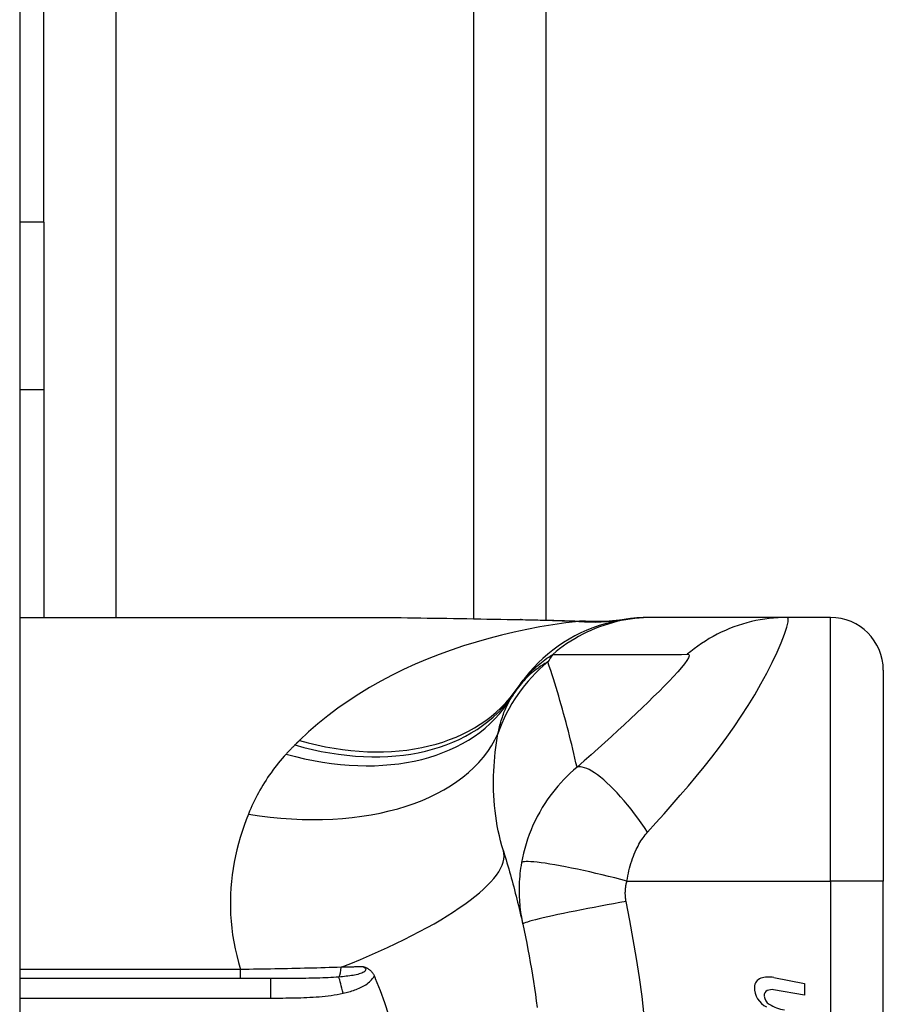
# Model space of a CAD drawing. Header units: inches. Extents: x 4 to 134, y 7 to 73.
# Tile 98 of 104: x 69.05 to 69.694, y 47.418 to 48.154. Entities that reach past the tile are written whole.
import ezdxf

# ---------------------------------------------------------------- set-up
doc = ezdxf.new("R2010")
doc.units = ezdxf.units.IN
doc.header["$MEASUREMENT"] = 0
doc.layers.add('Visible Edges(ANSI)', color=7, linetype='Continuous', lineweight=25)
doc.layers.add('Visible Tangent Edges(ANSI)', color=7, linetype='Continuous', lineweight=25)

msp = doc.modelspace()

# ---------------------------------------------------------------- linework, layer by layer
at = {"layer": 'Visible Edges(ANSI)'}
for p, q in [((69.04961, 51.41242), (69.04961, 15.93142)), ((69.44261, 49.56992), (69.44261, 47.70547)), ((69.06761, 48.00244), (69.06761, 49.43126)), ((69.06761, 48.00244), (69.06761, 47.87744)), ((69.04961, 47.87744), (69.06761, 47.87744)), ((69.06761, 47.87744), (69.06761, 47.70728)), ((69.04961, 47.70728), (69.30556, 47.70728)), ((69.52216, 47.70728), (69.51974, 47.70728)), ((69.62259, 47.70728), (69.52216, 47.70728)), ((69.65513, 47.70728), (69.62259, 47.70728)), ((69.6945, 47.66791), (69.6945, 47.51043)), ((69.6945, 47.13642), (69.6945, 47.51043)), ((69.61274, 47.43839), (69.63559, 47.43394)), ((69.23701, 47.4376), (69.04961, 47.4376)), ((69.63559, 47.43394), (69.63559, 47.42514)), ((69.63559, 47.42514), (69.61259, 47.4292))]:
    msp.add_line(p, q, dxfattribs=at)
at = {"layer": 'Visible Edges(ANSI)', "flags": 128}
for points in [[(69.30556, 47.70728), (69.33458, 47.70714), (69.36408, 47.70678), (69.39396, 47.7063), (69.42414, 47.70582)], [(69.51974, 47.70728), (69.5151, 47.70719), (69.51042, 47.70691), (69.50571, 47.70645), (69.501, 47.70579), (69.49628, 47.70493), (69.49157, 47.70387), (69.48689, 47.70262), (69.48224, 47.70117), (69.47764, 47.69953), (69.47311, 47.69769), (69.46864, 47.69566), (69.46426, 47.69344), (69.45997, 47.69104), (69.45579, 47.68847), (69.45173, 47.68574), (69.4478, 47.68284), (69.444, 47.6798), (69.44034, 47.67661), (69.43684, 47.6733), (69.43349, 47.66986), (69.43031, 47.66632), (69.42729, 47.66268), (69.42445, 47.65896), (69.42178, 47.65515)], [(69.42414, 47.70582), (69.44844, 47.70532), (69.47224, 47.70448)], [(69.47224, 47.70448), (69.48742, 47.70453), (69.50254, 47.70602)], [(69.41081, 47.53292), (69.41149, 47.53072), (69.41216, 47.52851), (69.41283, 47.52629), (69.41349, 47.52407), (69.41414, 47.52183), (69.41479, 47.5196), (69.41543, 47.51735), (69.41606, 47.5151), (69.41669, 47.51284), (69.41731, 47.51058), (69.41792, 47.50831), (69.41853, 47.50603), (69.41913, 47.50374), (69.41972, 47.50145), (69.42031, 47.49915), (69.42089, 47.49685), (69.42146, 47.49454), (69.42203, 47.49222), (69.42258, 47.48989), (69.42313, 47.48756), (69.42368, 47.48522), (69.42422, 47.48288), (69.42474, 47.48053), (69.42527, 47.47817)], [(69.42527, 47.47817), (69.42629, 47.47344), (69.42727, 47.46871), (69.42823, 47.46396), (69.42915, 47.45921), (69.43004, 47.45444), (69.4309, 47.44967), (69.43173, 47.44489), (69.43252, 47.44011), (69.43328, 47.43531), (69.43401, 47.43051), (69.4347, 47.42571), (69.43537, 47.42089), (69.436, 47.41608)], [(69.30645, 47.44636), (69.30684, 47.44624), (69.30722, 47.44611), (69.30759, 47.44598), (69.30797, 47.44583), (69.30834, 47.44568), (69.30872, 47.44551), (69.30909, 47.44532), (69.30947, 47.44512), (69.30984, 47.4449), (69.3102, 47.44467), (69.31057, 47.44441), (69.31093, 47.44413), (69.31129, 47.44382), (69.31164, 47.44349), (69.31199, 47.44315), (69.31232, 47.44278), (69.31263, 47.4424), (69.31293, 47.44201), (69.31321, 47.4416), (69.31348, 47.44118), (69.31373, 47.44075), (69.31397, 47.44031), (69.3142, 47.43985), (69.31441, 47.43939)], [(69.31441, 47.43939), (69.31444, 47.43931), (69.31447, 47.43924), (69.3145, 47.43917), (69.31453, 47.43909), (69.31456, 47.43902), (69.3146, 47.43894), (69.31463, 47.43887), (69.31466, 47.43879), (69.31469, 47.43872), (69.31472, 47.43864), (69.31476, 47.43857), (69.31479, 47.43849), (69.31482, 47.43842), (69.31485, 47.43834), (69.31488, 47.43827), (69.31491, 47.4382), (69.31495, 47.43812), (69.31498, 47.43805), (69.31501, 47.43797), (69.31504, 47.4379), (69.31507, 47.43782), (69.3151, 47.43775), (69.31514, 47.43767), (69.31517, 47.4376)], [(69.31517, 47.4376), (69.31873, 47.42871), (69.322, 47.41968), (69.32498, 47.4105)]]:
    msp.add_lwpolyline(points, dxfattribs=at)
at = {"layer": 'Visible Edges(ANSI)'}
for centre, radius, start, end in [((69.65513, 47.66791), 0.03937, 0, 90), ((69.51771, 47.58613), 0.11811, 146.47918, 148.69993), ((69.91429, 47.32342), 0.59381, 146.03787, 146.47918), ((69.60908, 47.41954), 0.0192, 79, 108.47479), ((69.60521, 47.43111), 0.007, 108.47479, 179.6788), ((69.61458, 47.43106), 0.01637, 179.6788, 243.95078), ((69.60949, 47.42498), 0.004, 113.54875, 186.10268), ((69.61387, 47.42544), 0.0084, 186.10268, 237.60833), ((69.61117, 47.42112), 0.0082, 79.9922, 113.54875), ((69.62554, 47.4448), 0.031, 238.55841, 260.82565)]:
    msp.add_arc(centre, radius, start, end, dxfattribs=at)
at = {"layer": 'Visible Tangent Edges(ANSI)'}
for p, q in [((69.38876, 47.70639), (69.38876, 49.54125)), ((69.12146, 49.46537), (69.12146, 47.70728)), ((69.06761, 48.00244), (69.04961, 48.00244)), ((69.65513, 47.51043), (69.65513, 47.70728)), ((69.50305, 47.51043), (69.65513, 47.51043)), ((69.65513, 47.51043), (69.65513, 47.13642)), ((69.6945, 47.51043), (69.65513, 47.51043)), ((69.21457, 47.44434), (69.04961, 47.44434)), ((69.21457, 47.4376), (69.21457, 47.44434)), ((69.23701, 47.4376), (69.23701, 47.42302)), ((69.04961, 47.42302), (69.23701, 47.42302))]:
    msp.add_line(p, q, dxfattribs=at)
at = {"layer": 'Visible Tangent Edges(ANSI)', "flags": 128}
for points in [[(69.46718, 47.70436), (69.45745, 47.70317), (69.44775, 47.70177), (69.43807, 47.70016), (69.42843, 47.69834), (69.41884, 47.69631), (69.4093, 47.69406), (69.39983, 47.6916), (69.39044, 47.68893), (69.38113, 47.68604), (69.37192, 47.68293), (69.36282, 47.6796), (69.35383, 47.67606), (69.34496, 47.67229), (69.33623, 47.6683), (69.32765, 47.66408), (69.31921, 47.65963), (69.31093, 47.65495), (69.30282, 47.65003), (69.29488, 47.64487), (69.28714, 47.63946), (69.27961, 47.63381), (69.27232, 47.62792), (69.26528, 47.62178), (69.25851, 47.6154)], [(69.30556, 47.70728), (69.31034, 47.70728), (69.31512, 47.70726), (69.31993, 47.70724), (69.32474, 47.70721), (69.32957, 47.70716), (69.33442, 47.70712), (69.33928, 47.70706), (69.34415, 47.707), (69.34903, 47.70693), (69.35393, 47.70686), (69.35884, 47.70679), (69.36376, 47.70671), (69.36869, 47.70663), (69.37363, 47.70654), (69.37858, 47.70646), (69.38354, 47.70637), (69.38851, 47.70628), (69.39349, 47.70619), (69.39848, 47.7061), (69.40347, 47.70601), (69.40848, 47.70592), (69.4135, 47.70583), (69.41852, 47.70575), (69.42355, 47.70566)], [(69.42414, 47.70582), (69.42411, 47.70582), (69.42409, 47.70582), (69.42406, 47.70582), (69.42404, 47.70582), (69.42401, 47.70582), (69.42399, 47.70581), (69.42396, 47.70581), (69.42394, 47.70581), (69.42392, 47.7058), (69.42389, 47.7058), (69.42387, 47.70579), (69.42384, 47.70578), (69.42382, 47.70578), (69.42379, 47.70577), (69.42377, 47.70576), (69.42374, 47.70575), (69.42372, 47.70574), (69.4237, 47.70573), (69.42367, 47.70572), (69.42365, 47.70571), (69.42362, 47.7057), (69.4236, 47.70569), (69.42357, 47.70567), (69.42355, 47.70566)], [(69.42355, 47.70566), (69.4254, 47.70563), (69.42725, 47.7056), (69.42909, 47.70556), (69.43094, 47.70552), (69.43278, 47.70549), (69.43462, 47.70545), (69.43645, 47.7054), (69.43828, 47.70536), (69.44011, 47.70531), (69.44194, 47.70527), (69.44377, 47.70522), (69.44559, 47.70517), (69.44741, 47.70511), (69.44922, 47.70506), (69.45103, 47.705), (69.45284, 47.70494), (69.45465, 47.70487), (69.45645, 47.70481), (69.45825, 47.70474), (69.46004, 47.70467), (69.46183, 47.7046), (69.46362, 47.70452), (69.4654, 47.70444), (69.46718, 47.70436)], [(69.52216, 47.70728), (69.51885, 47.70723), (69.51552, 47.70709), (69.51219, 47.70685), (69.50885, 47.7065), (69.50551, 47.70606), (69.50218, 47.70552), (69.49885, 47.70488), (69.49554, 47.70414), (69.49224, 47.70329), (69.48897, 47.70235), (69.48572, 47.70131), (69.4825, 47.70018), (69.47931, 47.69894), (69.47617, 47.69762), (69.47306, 47.6962), (69.47001, 47.69469), (69.467, 47.6931), (69.46404, 47.69142), (69.46114, 47.68965), (69.4583, 47.68781), (69.45553, 47.68589), (69.45282, 47.6839), (69.45018, 47.68184), (69.44761, 47.67971)], [(69.47015, 47.70446), (69.47009, 47.70446), (69.47001, 47.70445), (69.46994, 47.70445), (69.46985, 47.70444), (69.46976, 47.70444), (69.46967, 47.70444), (69.46957, 47.70443), (69.46947, 47.70443), (69.46936, 47.70442), (69.46924, 47.70442), (69.46913, 47.70442), (69.469, 47.70441), (69.46887, 47.70441), (69.46874, 47.7044), (69.46861, 47.7044), (69.46846, 47.7044), (69.46832, 47.70439), (69.46817, 47.70439), (69.46801, 47.70438), (69.46785, 47.70438), (69.46769, 47.70438), (69.46752, 47.70437), (69.46735, 47.70437), (69.46718, 47.70436)], [(69.47224, 47.70448), (69.47215, 47.70448), (69.47207, 47.70449), (69.47198, 47.70449), (69.47189, 47.70449), (69.47181, 47.70449), (69.47172, 47.7045), (69.47163, 47.7045), (69.47154, 47.7045), (69.47146, 47.7045), (69.47137, 47.7045), (69.47128, 47.7045), (69.47119, 47.7045), (69.47111, 47.7045), (69.47102, 47.7045), (69.47093, 47.70449), (69.47085, 47.70449), (69.47076, 47.70449), (69.47067, 47.70449), (69.47059, 47.70448), (69.4705, 47.70448), (69.47041, 47.70448), (69.47033, 47.70447), (69.47024, 47.70447), (69.47015, 47.70446)], [(69.51845, 47.5469), (69.5246, 47.55377), (69.53077, 47.5607), (69.53687, 47.56758), (69.54292, 47.57446), (69.54891, 47.5814), (69.55484, 47.58845), (69.56071, 47.59561), (69.5665, 47.60289), (69.57218, 47.6103), (69.57775, 47.61786), (69.58319, 47.62557), (69.58848, 47.63343), (69.59359, 47.64142), (69.5985, 47.6495), (69.60316, 47.65762), (69.60752, 47.6657), (69.61154, 47.67362), (69.61513, 47.68124), (69.61821, 47.68834), (69.62068, 47.69469), (69.62242, 47.7), (69.62335, 47.70399), (69.62341, 47.70646), (69.62259, 47.70728)], [(69.62259, 47.70728), (69.61927, 47.70723), (69.61594, 47.70709), (69.61261, 47.70685), (69.60927, 47.7065), (69.60593, 47.70606), (69.60259, 47.70552), (69.59927, 47.70488), (69.59595, 47.70414), (69.59266, 47.7033), (69.58939, 47.70236), (69.58614, 47.70132), (69.58293, 47.70018), (69.57974, 47.69895), (69.5766, 47.69763), (69.5735, 47.69621), (69.57045, 47.69471), (69.56745, 47.69311), (69.5645, 47.69144), (69.56161, 47.68967), (69.55878, 47.68783), (69.55601, 47.68592), (69.55331, 47.68393), (69.55068, 47.68187), (69.54812, 47.67975)], [(69.44403, 47.67405), (69.44293, 47.67344), (69.44183, 47.67281), (69.44073, 47.67215), (69.43964, 47.67147), (69.43856, 47.67077), (69.43747, 47.67003), (69.4364, 47.66927), (69.43532, 47.66848), (69.43426, 47.66767), (69.4332, 47.66682), (69.43215, 47.66594), (69.4311, 47.66504), (69.43006, 47.6641), (69.42903, 47.66312), (69.428, 47.66212), (69.42699, 47.66108), (69.42598, 47.66), (69.42499, 47.65889), (69.424, 47.65774), (69.42302, 47.65655), (69.42206, 47.65531), (69.42111, 47.65404), (69.42017, 47.65272), (69.41924, 47.65135)], [(69.42178, 47.65515), (69.42251, 47.65621), (69.42326, 47.65727), (69.42403, 47.65832), (69.42484, 47.65936), (69.42567, 47.66041), (69.42652, 47.66145), (69.42741, 47.66248), (69.42832, 47.66352), (69.42926, 47.66455), (69.43023, 47.66558), (69.43124, 47.6666), (69.43227, 47.66763), (69.43334, 47.66865), (69.43445, 47.66967), (69.43558, 47.67069), (69.43676, 47.6717), (69.43797, 47.67272), (69.43922, 47.67373), (69.44051, 47.67473), (69.44185, 47.67574), (69.44322, 47.67674), (69.44464, 47.67773), (69.4461, 47.67873), (69.44761, 47.67971)], [(69.46577, 47.59542), (69.46501, 47.59881), (69.46424, 47.6022), (69.46346, 47.60557), (69.46266, 47.60893), (69.46185, 47.61229), (69.46102, 47.61563), (69.46018, 47.61896), (69.45933, 47.62228), (69.45847, 47.62559), (69.4576, 47.62889), (69.45671, 47.63219), (69.45581, 47.63547), (69.4549, 47.63874), (69.45397, 47.642), (69.45303, 47.64525), (69.45208, 47.64849), (69.45112, 47.65172), (69.45014, 47.65494), (69.44916, 47.65815), (69.44816, 47.66135), (69.44715, 47.66454), (69.44612, 47.66772), (69.44508, 47.67089), (69.44403, 47.67405)], [(69.44761, 47.67971), (69.45181, 47.67971), (69.45601, 47.67971), (69.46019, 47.67971), (69.46437, 47.67971), (69.46856, 47.67971), (69.47274, 47.67971), (69.47693, 47.67971), (69.48112, 47.67971), (69.4853, 47.67971), (69.48949, 47.67971), (69.49367, 47.67971), (69.49786, 47.67971), (69.50204, 47.67971), (69.50623, 47.67971), (69.51041, 47.67971), (69.5146, 47.67971), (69.51879, 47.67971), (69.52297, 47.67971), (69.52716, 47.67971), (69.53134, 47.67971), (69.53553, 47.67971), (69.53973, 47.67971), (69.5439, 47.6797), (69.54812, 47.67975)], [(69.54812, 47.67975), (69.54917, 47.6795), (69.54945, 47.67862), (69.54899, 47.67715), (69.54782, 47.67513), (69.54603, 47.67265), (69.54371, 47.6698), (69.54096, 47.66664), (69.53786, 47.66325), (69.53447, 47.65967), (69.53084, 47.65594), (69.52701, 47.65209), (69.52301, 47.64813), (69.51886, 47.64409), (69.51457, 47.63997), (69.51016, 47.63577), (69.50564, 47.63151), (69.50101, 47.62719), (69.49627, 47.62281), (69.49144, 47.61837), (69.48652, 47.61389), (69.4815, 47.60936), (69.47636, 47.60477), (69.47109, 47.60009), (69.46577, 47.59542)], [(69.40676, 47.62043), (69.40703, 47.62173), (69.40731, 47.62302), (69.4076, 47.62429), (69.40791, 47.62555), (69.40823, 47.62679), (69.40856, 47.62801), (69.40891, 47.62922), (69.40926, 47.63042), (69.40964, 47.6316), (69.41002, 47.63276), (69.41042, 47.63391), (69.41083, 47.63505), (69.41125, 47.63617), (69.41169, 47.63727), (69.41214, 47.63836), (69.4126, 47.63943), (69.41308, 47.64049), (69.41357, 47.64154), (69.41407, 47.64257), (69.41459, 47.64358), (69.41512, 47.64458), (69.41566, 47.64556), (69.41622, 47.64653), (69.41679, 47.64749)], [(69.25851, 47.6154), (69.25837, 47.61526), (69.25823, 47.61512), (69.25809, 47.61498), (69.25795, 47.61484), (69.25781, 47.6147), (69.25766, 47.61456), (69.25752, 47.61442), (69.25738, 47.61429), (69.25724, 47.61415), (69.2571, 47.61401), (69.25696, 47.61387), (69.25682, 47.61373), (69.25668, 47.61359), (69.25654, 47.61345), (69.2564, 47.61331), (69.25626, 47.61317), (69.25611, 47.61303), (69.25597, 47.61289), (69.25583, 47.61275), (69.25569, 47.61261), (69.25555, 47.61247), (69.25541, 47.61233), (69.25527, 47.61219), (69.25513, 47.61205)], [(69.41081, 47.53292), (69.40971, 47.53661), (69.40871, 47.54033), (69.4078, 47.54408), (69.40698, 47.54784), (69.40625, 47.55161), (69.40561, 47.55539), (69.40505, 47.55918), (69.40459, 47.56296), (69.4042, 47.56673), (69.4039, 47.57048), (69.40368, 47.57421), (69.40353, 47.57793), (69.40346, 47.58162), (69.40345, 47.58529), (69.40352, 47.58894), (69.40365, 47.59256), (69.40384, 47.59616), (69.4041, 47.59973), (69.40441, 47.60327), (69.40478, 47.60678), (69.4052, 47.61025), (69.40567, 47.61369), (69.40619, 47.61708), (69.40676, 47.62043)], [(69.25513, 47.61205), (69.25485, 47.61177), (69.25457, 47.61149), (69.25429, 47.61121), (69.25402, 47.61093), (69.25374, 47.61065), (69.25346, 47.61037), (69.25319, 47.61009), (69.25291, 47.60981), (69.25264, 47.60952), (69.25236, 47.60924), (69.25209, 47.60896), (69.25182, 47.60867), (69.25155, 47.60839), (69.25127, 47.60811), (69.251, 47.60782), (69.25073, 47.60754), (69.25046, 47.60725), (69.25019, 47.60696), (69.24992, 47.60668), (69.24965, 47.60639), (69.24939, 47.6061), (69.24912, 47.60581), (69.24885, 47.60552), (69.24859, 47.60524)], [(69.24859, 47.60524), (69.24707, 47.60356), (69.24558, 47.60186), (69.24412, 47.60015), (69.24269, 47.59842), (69.24129, 47.59667), (69.23993, 47.5949), (69.23859, 47.59312), (69.23728, 47.59132), (69.23601, 47.58951), (69.23476, 47.58768), (69.23355, 47.58583), (69.23236, 47.58397), (69.2312, 47.58209), (69.23007, 47.5802), (69.22898, 47.57829), (69.22791, 47.57636), (69.22687, 47.57443), (69.22585, 47.57247), (69.22487, 47.5705), (69.22391, 47.56852), (69.22299, 47.56652), (69.22209, 47.56451), (69.22122, 47.56248), (69.22038, 47.56044)], [(69.46577, 47.59542), (69.46317, 47.59319), (69.46066, 47.59092), (69.45824, 47.5886), (69.4559, 47.58623), (69.45365, 47.58382), (69.45148, 47.58136), (69.44939, 47.57886), (69.44738, 47.57631), (69.44544, 47.57372), (69.44357, 47.57107), (69.44173, 47.56831), (69.43982, 47.56526), (69.4379, 47.56197), (69.43611, 47.55867), (69.43445, 47.55538), (69.4329, 47.55203), (69.43145, 47.54864), (69.4301, 47.54521), (69.42887, 47.54175), (69.42774, 47.53827), (69.42672, 47.53476), (69.42582, 47.53123), (69.42502, 47.5277), (69.42434, 47.52417)], [(69.51845, 47.5469), (69.5161, 47.55038), (69.51368, 47.55385), (69.5112, 47.55728), (69.50868, 47.56067), (69.50611, 47.564), (69.50352, 47.56723), (69.50092, 47.57037), (69.49831, 47.57338), (69.49572, 47.57626), (69.49314, 47.57897), (69.49061, 47.58152), (69.48812, 47.58388), (69.48569, 47.58604), (69.48334, 47.588), (69.48108, 47.58974), (69.47891, 47.59125), (69.47684, 47.59255), (69.47489, 47.59361), (69.47305, 47.59445), (69.47134, 47.59506), (69.46975, 47.59546), (69.46829, 47.59564), (69.46697, 47.59563), (69.46577, 47.59542)], [(69.22038, 47.56044), (69.2187, 47.55615), (69.21711, 47.55179), (69.21563, 47.54738), (69.21424, 47.54291), (69.21296, 47.53838), (69.21179, 47.53379), (69.21073, 47.52916), (69.2098, 47.52448), (69.20898, 47.51975), (69.2083, 47.51497), (69.20775, 47.51015), (69.20733, 47.50529), (69.20706, 47.50039), (69.20693, 47.49545), (69.20695, 47.49047), (69.20713, 47.48546), (69.20746, 47.48041), (69.20796, 47.47532), (69.20862, 47.4702), (69.20945, 47.46505), (69.21046, 47.45989), (69.21165, 47.45471), (69.21302, 47.44952), (69.21457, 47.44434)], [(69.50305, 47.51043), (69.50336, 47.51236), (69.50372, 47.51427), (69.50411, 47.51618), (69.50454, 47.51807), (69.50501, 47.51994), (69.50551, 47.52178), (69.50605, 47.5236), (69.50662, 47.5254), (69.50722, 47.52715), (69.50786, 47.52887), (69.50853, 47.53059), (69.50924, 47.53229), (69.50995, 47.53385), (69.51064, 47.53524), (69.51133, 47.53657), (69.51204, 47.53786), (69.51277, 47.53911), (69.51352, 47.54032), (69.51429, 47.5415), (69.51508, 47.54265), (69.51589, 47.54377), (69.51673, 47.54484), (69.51758, 47.54589), (69.51845, 47.5469)], [(69.42434, 47.52417), (69.42399, 47.5221), (69.42368, 47.52003), (69.42341, 47.51799), (69.42318, 47.51596), (69.42298, 47.51394), (69.42282, 47.51192), (69.42269, 47.50988), (69.4226, 47.50789), (69.42255, 47.50594), (69.42252, 47.50402), (69.42253, 47.50212), (69.42257, 47.50023), (69.42263, 47.49836), (69.42273, 47.4965), (69.42285, 47.49464), (69.42301, 47.49278), (69.42319, 47.49093), (69.4234, 47.48909), (69.42364, 47.48725), (69.42391, 47.48542), (69.42421, 47.4836), (69.42453, 47.48178), (69.42489, 47.47997), (69.42527, 47.47817)], [(69.50305, 47.51043), (69.49855, 47.51159), (69.49397, 47.51275), (69.48932, 47.5139), (69.48462, 47.51503), (69.47992, 47.51614), (69.47523, 47.51722), (69.47059, 47.51825), (69.46603, 47.51923), (69.46158, 47.52015), (69.45728, 47.52101), (69.45315, 47.5218), (69.44923, 47.5225), (69.44555, 47.52312), (69.44212, 47.52366), (69.43896, 47.5241), (69.4361, 47.52445), (69.43355, 47.52472), (69.43131, 47.52488), (69.42938, 47.52497), (69.42777, 47.52496), (69.42647, 47.52487), (69.42547, 47.52471), (69.42477, 47.52447), (69.42434, 47.52417)], [(69.50238, 47.4951), (69.50228, 47.49571), (69.50219, 47.49633), (69.50211, 47.49694), (69.50204, 47.49756), (69.50198, 47.49818), (69.50193, 47.4988), (69.5019, 47.49943), (69.50187, 47.50005), (69.50186, 47.50067), (69.50185, 47.5013), (69.50186, 47.50192), (69.50188, 47.50255), (69.50191, 47.50318), (69.50195, 47.50381), (69.502, 47.50445), (69.50207, 47.5051), (69.50215, 47.50576), (69.50224, 47.50643), (69.50234, 47.5071), (69.50245, 47.50776), (69.50258, 47.50842), (69.50272, 47.50909), (69.50288, 47.50976), (69.50305, 47.51043)], [(69.50238, 47.4951), (69.49775, 47.49428), (69.49303, 47.49343), (69.48824, 47.49255), (69.48342, 47.49166), (69.4786, 47.49075), (69.4738, 47.48983), (69.46906, 47.48891), (69.46443, 47.48799), (69.45992, 47.48708), (69.45559, 47.48618), (69.45146, 47.48531), (69.44757, 47.48446), (69.44394, 47.48366), (69.4406, 47.48289), (69.43757, 47.48217), (69.43487, 47.4815), (69.4325, 47.48088), (69.43047, 47.48032), (69.42879, 47.47981), (69.42745, 47.47937), (69.42644, 47.47898), (69.42575, 47.47865), (69.42536, 47.47838), (69.42527, 47.47817)], [(69.51601, 47.40974), (69.51435, 47.42406), (69.51244, 47.43835), (69.51026, 47.45259), (69.50783, 47.4668), (69.50513, 47.48096), (69.50238, 47.4951)], [(69.28971, 47.44601), (69.28671, 47.44592), (69.2837, 47.44582), (69.28067, 47.44573), (69.27763, 47.44564), (69.27457, 47.44555), (69.2715, 47.44546), (69.26841, 47.44538), (69.26531, 47.4453), (69.26221, 47.44522), (69.25909, 47.44515), (69.25596, 47.44508), (69.25282, 47.44501), (69.24967, 47.44494), (69.24651, 47.44487), (69.24335, 47.44481), (69.24017, 47.44475), (69.23698, 47.44469), (69.23379, 47.44463), (69.23059, 47.44458), (69.22739, 47.44453), (69.22419, 47.44448), (69.22098, 47.44443), (69.21778, 47.44438), (69.21457, 47.44434)], [(69.30645, 47.44636), (69.30706, 47.44588), (69.30754, 47.44539), (69.30785, 47.44488), (69.30798, 47.44437), (69.30792, 47.44386), (69.30766, 47.44336), (69.30722, 47.44289), (69.30662, 47.44245), (69.30589, 47.44204), (69.30505, 47.44166), (69.30411, 47.44131), (69.30309, 47.441), (69.30202, 47.44071), (69.3009, 47.44044), (69.29974, 47.4402), (69.29853, 47.43998), (69.29729, 47.43977), (69.29602, 47.43958), (69.29472, 47.43941), (69.29339, 47.43925), (69.29205, 47.4391), (69.29069, 47.43896), (69.28931, 47.43884), (69.28793, 47.43872)], [(69.30645, 47.44636), (69.30577, 47.44634), (69.30508, 47.44633), (69.30439, 47.44631), (69.30369, 47.4463), (69.303, 47.44629), (69.30231, 47.44627), (69.30162, 47.44626), (69.30092, 47.44624), (69.30023, 47.44623), (69.29953, 47.44622), (69.29883, 47.4462), (69.29814, 47.44619), (69.29744, 47.44617), (69.29674, 47.44616), (69.29604, 47.44614), (69.29534, 47.44613), (69.29464, 47.44612), (69.29394, 47.4461), (69.29323, 47.44609), (69.29253, 47.44607), (69.29183, 47.44606), (69.29112, 47.44604), (69.29042, 47.44603), (69.28971, 47.44601)], [(69.28793, 47.43872), (69.28598, 47.43858), (69.28401, 47.43845), (69.28201, 47.43833), (69.28, 47.43823), (69.27797, 47.43813), (69.27592, 47.43805), (69.27385, 47.43798), (69.27177, 47.43792), (69.26968, 47.43786), (69.26757, 47.43782), (69.26545, 47.43778), (69.26332, 47.43774), (69.26118, 47.43771), (69.25903, 47.43768), (69.25687, 47.43766), (69.2547, 47.43765), (69.25252, 47.43763), (69.25032, 47.43762), (69.24812, 47.43761), (69.24592, 47.43761), (69.2437, 47.4376), (69.24148, 47.4376), (69.23925, 47.4376), (69.23701, 47.4376)], [(69.29107, 47.42657), (69.29218, 47.42682), (69.29328, 47.42709), (69.29439, 47.42737), (69.29549, 47.42767), (69.29659, 47.42799), (69.29768, 47.42833), (69.29877, 47.42868), (69.29985, 47.42906), (69.30092, 47.42946), (69.30198, 47.42988), (69.30303, 47.43033), (69.30406, 47.4308), (69.30508, 47.43131), (69.30608, 47.43184), (69.30707, 47.4324), (69.30803, 47.433), (69.30896, 47.43364), (69.30988, 47.43432), (69.31076, 47.43504), (69.3116, 47.43582), (69.3124, 47.43664), (69.31313, 47.43751), (69.31381, 47.43842), (69.31441, 47.43939)], [(69.23701, 47.42302), (69.23927, 47.42302), (69.24153, 47.42303), (69.24379, 47.42303), (69.24605, 47.42305), (69.24831, 47.42307), (69.25057, 47.42309), (69.25283, 47.42313), (69.25509, 47.42317), (69.25735, 47.42323), (69.25961, 47.42329), (69.26187, 47.42337), (69.26413, 47.42347), (69.26638, 47.42358), (69.26864, 47.42371), (69.2709, 47.42386), (69.27316, 47.42404), (69.27541, 47.42424), (69.27767, 47.42446), (69.27992, 47.42472), (69.28216, 47.42501), (69.2844, 47.42533), (69.28663, 47.4257), (69.28886, 47.42611), (69.29107, 47.42657)]]:
    msp.add_lwpolyline(points, dxfattribs=at)
at = {"layer": 'Visible Tangent Edges(ANSI)'}
msp.add_arc((69.81489, 47.44415), 0.43633, 147.32435, 148.20432, dxfattribs=at)
for centre, major_axis, ratio, start_param, end_param in [((69.46718, 47.89972), (0.03285, -0.19409), 0.802573, 6.07533, 6.283185), ((69.47386, 47.90077), (0.02867, -0.19475), 0.91694, 6.10346, 6.283185), ((69.51859, 47.5835), (0.11201, 0.03746), 0.992002, 1.934247, 2.496049), ((69.25513, 47.76006), (0.16411, -0.10871), 0.689059, 5.140584, 6.283185), ((69.25851, 47.76512), (0.16327, -0.10997), 0.696909, 5.151259, 6.283185), ((69.24859, 47.74975), (0.1682, -0.10227), 0.678602, 5.103708, 6.283185), ((69.22038, 47.68198), (0.19017, -0.05083), 0.604241, 4.872507, 6.187736), ((69.22281, 47.47454), (0.18799, 0.05839), 0.249251, 4.997807, 6.283185), ((69.28636, 47.44744), (0, 0.00984), 0.343453, 3.624092, 4.566988), ((69.29107, 47.42128), (0.00402, -0.01927), 0.056853, 1.836987, 2.689915)]:
    msp.add_ellipse(centre, major_axis=major_axis, ratio=ratio, start_param=start_param, end_param=end_param, dxfattribs=at)

doc.saveas('drawing.dxf')
